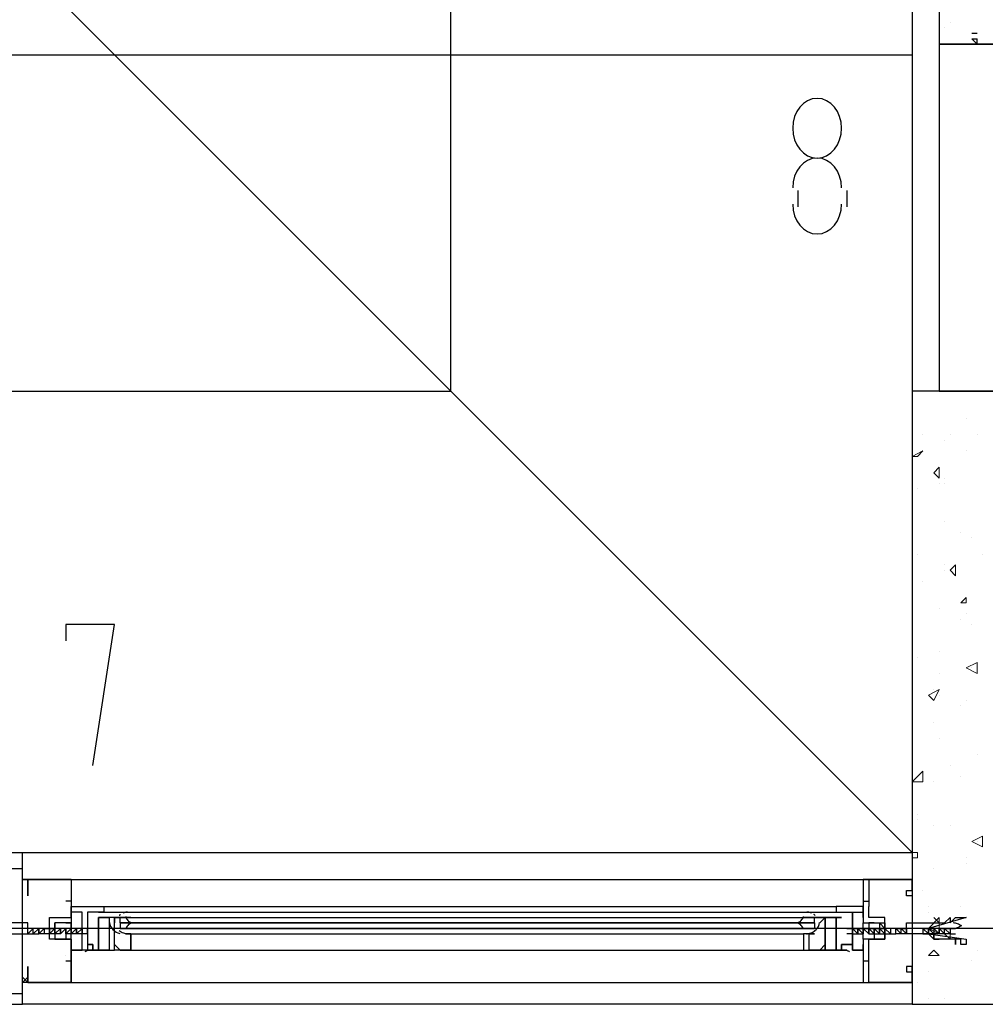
# Model space of a CAD drawing. Header units: millimetres. Extents: x 0 to 420, y 0 to 297.
# Tile 19 of 95: x 96.58 to 104.12, y 141.56 to 149.25. Entities that reach past the tile are written whole.
import ezdxf

# ---------------------------------------------------------------- set-up
doc = ezdxf.new("R2010")
doc.units = ezdxf.units.MM
doc.layers.add('LINE_000000', color=7, linetype='Continuous')

msp = doc.modelspace()

# ---------------------------------------------------------------- linework, layer by layer
at = {"layer": 'LINE_000000', "lineweight": 25}
for p, q in [((103.8437, 149.225), (103.8437, 149.225)), ((103.8013, 149.1827), (103.8013, 149.1827)), ((104.013, 149.1403), (104.0553, 149.1403)), ((104.013, 149.1403), (104.0553, 149.1403)), ((104.0553, 149.1403), (104.0553, 149.1403)), ((104.013, 149.098), (104.0553, 149.098)), ((104.013, 149.098), (104.0553, 149.0557)), ((104.0553, 149.0557), (104.0553, 149.098)), ((103.5473, 148.971), (103.5473, 144.7377)), ((102.6583, 147.7857), (102.6583, 147.9127)), ((103.0393, 147.9127), (103.0393, 147.7857)), ((88.2227, 142.748), (103.5473, 142.748)), ((96.6047, 142.5363), (96.6047, 142.5363)), ((96.9857, 142.5363), (103.1663, 142.5363)), ((103.5473, 142.5363), (103.5473, 142.5363)), ((96.9857, 142.4093), (96.9857, 142.3247)), ((103.2087, 142.4093), (103.2087, 142.3247)), ((96.9434, 142.367), (96.9434, 142.367)), ((96.9434, 142.367), (96.9434, 142.367)), ((96.9857, 142.367), (96.9434, 142.367)), ((96.9857, 142.367), (96.9857, 142.367)), ((96.9857, 142.367), (96.9857, 142.367)), ((97.2397, 142.3247), (102.9547, 142.3247)), ((103.1663, 142.367), (103.2087, 142.367)), ((103.2087, 142.367), (103.2087, 142.367)), ((103.2087, 142.367), (103.2087, 142.367)), ((97.155, 142.2823), (97.155, 142.2823)), ((97.1973, 142.2823), (97.1973, 142.2823)), ((97.1973, 142.24), (97.2397, 142.24)), ((97.2397, 142.2823), (102.9547, 142.2823)), ((97.3667, 142.1977), (97.3667, 142.24)), ((97.4513, 142.24), (102.7007, 142.24)), ((102.7853, 142.1977), (102.7853, 142.24)), ((102.9547, 142.2823), (102.9547, 142.2823)), ((102.9547, 142.2823), (102.997, 142.2823)), ((102.9547, 142.2823), (102.9547, 142.2823)), ((102.997, 142.24), (102.9547, 142.24)), ((102.997, 142.2823), (102.997, 142.2823)), ((129.2437, 142.1553), (27.94, 142.1553)), ((96.647, 142.113), (96.647, 142.1553)), ((96.647, 142.1553), (96.647, 142.1553)), ((96.647, 142.1553), (96.647, 142.1553)), ((96.6893, 142.1553), (96.647, 142.1553)), ((96.6893, 142.1553), (96.6893, 142.1553)), ((96.6893, 142.1553), (96.6893, 142.1553)), ((96.7317, 142.1553), (96.6893, 142.1553)), ((96.7317, 142.1553), (96.7317, 142.1553)), ((96.774, 142.1553), (96.774, 142.1553)), ((96.774, 142.1553), (96.774, 142.1553)), ((96.774, 142.1553), (96.774, 142.113)), ((96.774, 142.1553), (96.774, 142.1553)), ((96.8163, 142.1553), (96.8163, 142.1553)), ((96.8587, 142.1553), (96.8163, 142.1553)), ((96.8163, 142.1553), (96.8163, 142.1553)), ((96.8163, 142.1553), (96.8163, 142.1553)), ((96.8163, 142.1553), (96.8163, 142.1553)), ((96.8163, 142.1553), (96.8163, 142.1553)), ((96.901, 142.1553), (96.8587, 142.1553)), ((96.8587, 142.1553), (96.8587, 142.1553)), ((96.8587, 142.1553), (96.8587, 142.1553)), ((96.8587, 142.1553), (96.8587, 142.1553)), ((96.8587, 142.1553), (96.8587, 142.1553)), ((96.901, 142.1553), (96.901, 142.1553)), ((96.901, 142.1553), (96.901, 142.1553)), ((96.901, 142.1553), (96.901, 142.1553)), ((96.9434, 142.1553), (96.901, 142.113)), ((96.9434, 142.1553), (96.901, 142.1553)), ((96.901, 142.1553), (96.901, 142.1553)), ((96.901, 142.1553), (96.901, 142.1553)), ((97.1127, 142.1553), (96.9434, 142.1553)), ((96.9434, 142.1553), (96.9434, 142.1553)), ((96.9434, 142.1553), (96.9434, 142.1553)), ((96.9434, 142.1553), (96.9434, 142.1553)), ((96.9434, 142.1553), (96.9434, 142.1553)), ((96.9434, 142.1553), (96.9434, 142.1553)), ((96.9434, 142.1553), (96.9434, 142.1553)), ((96.9857, 142.1553), (96.9857, 142.1553)), ((96.9857, 142.1553), (96.9857, 142.1553)), ((96.9857, 142.1553), (96.9857, 142.1553)), ((97.028, 142.1553), (96.9857, 142.1553)), ((96.9857, 142.1553), (96.9857, 142.1553)), ((97.028, 142.1553), (97.028, 142.1553)), ((97.028, 142.1553), (97.028, 142.1553)), ((97.028, 142.1553), (97.028, 142.1553)), ((97.028, 142.1553), (97.028, 142.1553)), ((97.0703, 142.1553), (97.028, 142.1553)), ((97.028, 142.1553), (97.028, 142.1553)), ((97.1127, 142.1553), (97.0703, 142.1553)), ((97.0703, 142.1553), (97.0703, 142.1553)), ((97.0703, 142.1553), (97.0703, 142.1553)), ((97.0703, 142.1553), (97.0703, 142.1553)), ((97.0703, 142.1553), (97.0703, 142.1553)), ((97.1127, 142.1553), (97.1127, 142.1553)), ((97.3667, 142.1977), (97.3667, 142.1553)), ((97.3667, 142.1553), (97.3667, 142.1553)), ((97.409, 142.1977), (97.409, 142.1977)), ((97.409, 142.1553), (97.409, 142.1553)), ((97.409, 142.1553), (97.409, 142.1553)), ((97.4513, 142.1977), (97.4513, 142.1977)), ((97.4513, 142.1553), (97.4513, 142.1553)), ((102.743, 142.1977), (102.743, 142.1977)), ((102.743, 142.1553), (102.743, 142.1553)), ((102.743, 142.1553), (102.743, 142.1553)), ((102.7853, 142.1977), (102.7853, 142.1977)), ((102.7853, 142.1977), (102.7853, 142.1553)), ((102.7853, 142.1553), (102.7853, 142.1553)), ((102.7853, 142.1553), (102.7853, 142.1553)), ((103.0393, 142.1553), (103.251, 142.1553)), ((103.0817, 142.1553), (103.0817, 142.1553)), ((103.0817, 142.113), (103.0817, 142.1553)), ((103.0817, 142.1553), (103.0817, 142.1553)), ((103.0817, 142.1553), (103.0817, 142.1553)), ((103.0817, 142.1553), (103.124, 142.1553)), ((103.0817, 142.1553), (103.0817, 142.1553)), ((103.124, 142.1553), (103.124, 142.1553)), ((103.124, 142.1553), (103.124, 142.1553)), ((103.124, 142.1553), (103.124, 142.1553)), ((103.124, 142.1553), (103.124, 142.1553)), ((103.1663, 142.1553), (103.2087, 142.113)), ((103.1663, 142.1553), (103.1663, 142.1553)), ((103.1663, 142.1553), (103.1663, 142.1553)), ((103.1663, 142.1553), (103.1663, 142.1553)), ((103.1663, 142.1553), (103.1663, 142.1553)), ((103.1663, 142.1553), (103.1663, 142.1553)), ((103.1663, 142.1553), (103.1663, 142.1553)), ((103.2087, 142.1553), (103.251, 142.113)), ((103.2087, 142.1553), (103.2087, 142.1553)), ((103.2087, 142.1553), (103.251, 142.1553)), ((103.2087, 142.1553), (103.2087, 142.1553)), ((103.2087, 142.1553), (103.2087, 142.1553)), ((103.2087, 142.1553), (103.2087, 142.1553)), ((103.2087, 142.1553), (103.2087, 142.1553)), ((103.251, 142.1553), (103.251, 142.1553)), ((103.251, 142.1553), (103.2934, 142.1553)), ((103.251, 142.1553), (103.251, 142.1553)), ((103.251, 142.1553), (103.251, 142.1553)), ((103.251, 142.1553), (103.251, 142.1553)), ((103.251, 142.1553), (103.251, 142.1553)), ((103.2934, 142.1553), (103.2934, 142.1553)), ((103.2934, 142.1553), (103.2934, 142.1553)), ((103.2934, 142.1553), (103.3357, 142.1553)), ((103.2934, 142.1553), (103.2934, 142.1553)), ((103.2934, 142.1553), (103.2934, 142.1553)), ((103.2934, 142.1553), (103.2934, 142.1553)), ((103.2934, 142.1553), (103.2934, 142.1553)), ((103.3357, 142.1553), (103.3357, 142.1553)), ((103.3357, 142.1553), (103.3357, 142.1553)), ((103.3357, 142.1553), (103.3357, 142.1553)), ((103.3357, 142.1553), (103.3357, 142.1553)), ((103.378, 142.1553), (103.378, 142.113)), ((103.378, 142.1553), (103.378, 142.1553)), ((103.378, 142.1553), (103.378, 142.113)), ((103.378, 142.1553), (103.378, 142.1553)), ((103.378, 142.1553), (103.378, 142.1553)), ((103.378, 142.1553), (103.378, 142.1553)), ((103.378, 142.1553), (103.378, 142.1553)), ((103.378, 142.1553), (103.378, 142.113)), ((103.378, 142.1553), (103.378, 142.1553)), ((103.378, 142.1553), (103.378, 142.1553)), ((103.4203, 142.1553), (103.4627, 142.1553)), ((103.4203, 142.1553), (103.4203, 142.1553)), ((103.4203, 142.1553), (103.4203, 142.1553)), ((103.4627, 142.1553), (103.505, 142.1553)), ((103.4627, 142.1553), (103.4627, 142.1553)), ((103.505, 142.1553), (103.505, 142.1553)), ((103.505, 142.113), (103.505, 142.1553)), ((103.505, 142.1553), (103.505, 142.1553)), ((103.505, 142.1553), (103.505, 142.1553)), ((103.505, 142.1553), (103.505, 142.1553)), ((103.632, 142.1553), (103.6743, 142.1553)), ((103.632, 142.1553), (103.632, 142.1553)), ((103.6743, 142.1553), (103.7167, 142.1553)), ((103.6743, 142.1553), (103.6743, 142.1553)), ((103.6743, 142.1553), (103.6743, 142.1553)), ((103.7167, 142.1553), (103.7167, 142.1553)), ((103.7167, 142.1553), (103.7167, 142.1553)), ((103.759, 142.1553), (103.8013, 142.1553)), ((103.759, 142.1553), (103.759, 142.1553)), ((103.8013, 142.113), (103.8013, 142.1553)), ((103.8013, 142.1553), (103.8013, 142.1553)), ((103.8013, 142.1553), (103.8013, 142.1553)), ((103.8013, 142.1553), (103.8437, 142.1553)), ((103.8013, 142.1553), (103.8013, 142.1553)), ((103.8013, 142.1553), (103.8013, 142.1553)), ((103.8437, 142.1553), (103.886, 142.1553)), ((96.647, 142.113), (96.647, 142.113)), ((96.647, 142.113), (96.6893, 142.113)), ((96.6893, 142.113), (96.6893, 142.113)), ((96.6893, 142.113), (96.6893, 142.113)), ((96.6893, 142.113), (96.6893, 142.113)), ((96.6893, 142.113), (96.7317, 142.113)), ((96.6893, 142.113), (96.6893, 142.113)), ((96.7317, 142.113), (96.7317, 142.113)), ((96.774, 142.113), (96.774, 142.113)), ((96.774, 142.113), (96.774, 142.113)), ((96.774, 142.113), (96.774, 142.113)), ((96.8587, 142.113), (96.8163, 142.113)), ((96.8163, 142.113), (96.8163, 142.113)), ((96.8163, 142.113), (96.8163, 142.113)), ((96.8163, 142.113), (96.8163, 142.113)), ((96.8163, 142.113), (96.8163, 142.113)), ((96.8587, 142.113), (96.8587, 142.113)), ((96.8587, 142.113), (96.8587, 142.113)), ((96.8587, 142.113), (96.8587, 142.113)), ((96.901, 142.113), (96.901, 142.113)), ((96.901, 142.113), (96.901, 142.113)), ((96.901, 142.113), (96.901, 142.113)), ((96.901, 142.113), (96.901, 142.113)), ((96.901, 142.113), (96.901, 142.113)), ((96.9434, 142.113), (96.9434, 142.113)), ((96.9434, 142.113), (96.9434, 142.113)), ((96.9434, 142.113), (96.9434, 142.113)), ((96.9434, 142.113), (96.9434, 142.113)), ((96.9434, 142.113), (96.9434, 142.113)), ((96.9434, 142.113), (96.9434, 142.113)), ((96.9857, 142.113), (96.9857, 142.113)), ((96.9857, 142.113), (96.9857, 142.113)), ((96.9857, 142.113), (96.9857, 142.113)), ((96.9857, 142.113), (96.9857, 142.113)), ((97.028, 142.113), (96.9857, 142.113)), ((96.9857, 142.113), (96.9857, 142.113)), ((96.9857, 142.113), (96.9857, 142.113)), ((97.028, 142.113), (97.028, 142.113)), ((97.028, 142.113), (97.028, 142.113)), ((97.028, 142.113), (97.028, 142.113)), ((97.0703, 142.113), (97.028, 142.113)), ((97.028, 142.113), (97.028, 142.113)), ((97.028, 142.113), (97.028, 142.113)), ((97.1127, 142.113), (97.0703, 142.113)), ((97.0703, 142.113), (97.0703, 142.113)), ((97.0703, 142.113), (97.0703, 142.113)), ((97.0703, 142.113), (97.0703, 142.113)), ((97.1127, 142.113), (97.1127, 142.113)), ((97.4513, 142.113), (102.7007, 142.113)), ((103.0393, 142.113), (103.0393, 142.113)), ((103.0817, 142.113), (103.0817, 142.113)), ((103.0817, 142.113), (103.0817, 142.113)), ((103.0817, 142.113), (103.124, 142.113)), ((103.0817, 142.113), (103.0817, 142.113)), ((103.124, 142.113), (103.1663, 142.113)), ((103.124, 142.113), (103.124, 142.113)), ((103.124, 142.113), (103.124, 142.113)), ((103.124, 142.113), (103.124, 142.113)), ((103.124, 142.113), (103.124, 142.113)), ((103.124, 142.113), (103.124, 142.113)), ((103.1663, 142.113), (103.1663, 142.113)), ((103.1663, 142.113), (103.1663, 142.113)), ((103.1663, 142.113), (103.1663, 142.113)), ((103.1663, 142.113), (103.1663, 142.113)), ((103.1663, 142.113), (103.1663, 142.113)), ((103.1663, 142.113), (103.1663, 142.113)), ((103.2087, 142.113), (103.2087, 142.113)), ((103.2087, 142.113), (103.2087, 142.113)), ((103.2087, 142.113), (103.2087, 142.113)), ((103.2087, 142.113), (103.2087, 142.113)), ((103.2087, 142.113), (103.2087, 142.113)), ((103.251, 142.113), (103.251, 142.113)), ((103.251, 142.113), (103.251, 142.113)), ((103.251, 142.113), (103.251, 142.113)), ((103.251, 142.113), (103.251, 142.113)), ((103.2934, 142.113), (103.2934, 142.113)), ((103.2934, 142.113), (103.3357, 142.113)), ((103.2934, 142.113), (103.2934, 142.113)), ((103.2934, 142.113), (103.2934, 142.113)), ((103.2934, 142.113), (103.2934, 142.113)), ((103.3357, 142.113), (103.3357, 142.113)), ((103.3357, 142.113), (103.3357, 142.113)), ((103.3357, 142.113), (103.3357, 142.113)), ((103.378, 142.113), (103.378, 142.113)), ((103.378, 142.113), (103.378, 142.113)), ((103.378, 142.113), (103.378, 142.113)), ((103.4203, 142.113), (103.4203, 142.113)), ((103.4627, 142.113), (103.4627, 142.113)), ((103.505, 142.113), (103.4627, 142.113)), ((103.4627, 142.113), (103.4627, 142.113)), ((103.505, 142.113), (103.505, 142.113)), ((103.505, 142.113), (103.505, 142.113)), ((103.505, 142.113), (103.505, 142.113)), ((103.632, 142.113), (103.632, 142.113)), ((103.6743, 142.113), (103.632, 142.113)), ((103.632, 142.113), (103.632, 142.113)), ((103.6743, 142.113), (103.6743, 142.113)), ((103.7167, 142.113), (103.7167, 142.113)), ((103.759, 142.113), (103.7167, 142.113)), ((103.8013, 142.113), (103.759, 142.113)), ((103.759, 142.113), (103.759, 142.113)), ((103.8013, 142.113), (103.8013, 142.113)), ((103.8437, 142.113), (103.8013, 142.113)), ((103.8013, 142.113), (103.8013, 142.113)), ((103.8013, 142.113), (103.8013, 142.113)), ((103.8437, 142.113), (103.8437, 142.113)), ((103.8437, 142.113), (103.886, 142.113)), ((103.0393, 142.0283), (103.0393, 142.0283)), ((96.9434, 141.9437), (96.9434, 141.9437)), ((97.1127, 141.986), (97.1127, 141.986)), ((97.155, 141.986), (97.1127, 141.986)), ((97.1127, 141.986), (97.1127, 141.986)), ((97.1127, 141.986), (97.1127, 141.986)), ((97.155, 141.986), (97.155, 141.986)), ((97.155, 141.986), (97.155, 141.986)), ((97.4513, 141.986), (102.7007, 141.986)), ((103.0393, 141.986), (103.0393, 141.986)), ((103.0393, 141.986), (103.0393, 141.986)), ((103.0393, 141.986), (103.0393, 141.986)), ((103.0817, 141.986), (103.0817, 141.986)), ((103.2087, 141.9437), (103.2087, 141.9437)), ((96.9434, 141.9013), (96.9434, 141.9013)), ((96.9857, 141.9013), (96.9857, 141.9013)), ((96.9857, 141.9013), (96.9857, 141.9013)), ((103.2087, 141.9013), (103.2087, 141.9013)), ((103.2087, 141.9013), (103.2087, 141.9013)), ((96.6047, 141.7743), (96.6047, 141.7743)), ((96.647, 141.7743), (96.647, 141.7743)), ((103.5473, 141.7743), (103.5473, 141.7743)), ((103.5473, 141.7743), (103.5473, 141.7743)), ((96.647, 141.732), (96.647, 141.732)), ((96.9857, 141.732), (103.1663, 141.732)), ((103.5473, 141.732), (103.5473, 141.732))]:
    msp.add_line(p, q, dxfattribs=at)
at = {"layer": 'LINE_000000', "lineweight": 0}
for p, q in [((103.8437, 146.3463), (103.8437, 146.3463)), ((103.9707, 146.1347), (103.9707, 146.1347)), ((103.632, 146.0077), (103.632, 146.0077)), ((103.8437, 146.0077), (103.8437, 146.0077)), ((104.0553, 146.0077), (104.0553, 146.0077)), ((103.8013, 145.9653), (103.8013, 145.9653)), ((103.5473, 145.8383), (103.632, 145.8807)), ((103.5473, 145.8383), (103.5897, 145.8383)), ((103.5897, 145.8383), (103.632, 145.8807)), ((103.9707, 145.8807), (103.9707, 145.8807)), ((103.7167, 145.7113), (103.759, 145.7537)), ((103.7167, 145.7113), (103.759, 145.669)), ((103.759, 145.669), (103.759, 145.7537)), ((103.759, 145.6267), (103.759, 145.6267)), ((103.8013, 145.669), (103.8013, 145.669)), ((103.8013, 145.6267), (103.8013, 145.6267)), ((103.5897, 145.5843), (103.5897, 145.5843)), ((103.8013, 145.3303), (103.8013, 145.3303)), ((103.9283, 145.2457), (103.9283, 145.2457)), ((104.013, 145.2033), (104.013, 145.2033)), ((103.5897, 145.0763), (103.5897, 145.0763)), ((104.0977, 145.0763), (104.0977, 145.0763)), ((103.8013, 144.9917), (103.8013, 144.9917)), ((103.8437, 144.9493), (103.886, 144.9917)), ((103.886, 144.907), (103.886, 144.9917)), ((103.8013, 144.9493), (103.8013, 144.9493)), ((103.8437, 144.9493), (103.886, 144.907)), ((103.632, 144.8647), (103.632, 144.8647)), ((103.9283, 144.6953), (103.9707, 144.7377)), ((103.9283, 144.6953), (103.9707, 144.6953)), ((103.9707, 144.6953), (103.9707, 144.7377)), ((103.759, 144.653), (103.759, 144.653)), ((103.9707, 144.6107), (103.9707, 144.6107)), ((103.9283, 144.5683), (103.9283, 144.5683)), ((104.013, 144.526), (104.013, 144.526)), ((103.759, 144.3143), (103.759, 144.3143)), ((103.5897, 144.272), (103.5897, 144.272)), ((103.9707, 144.1873), (104.0553, 144.2297)), ((104.0553, 144.145), (104.0553, 144.2297)), ((103.759, 144.145), (103.759, 144.145)), ((103.9707, 144.1873), (104.0553, 144.145)), ((104.013, 144.1873), (104.013, 144.1873)), ((103.6743, 143.9757), (103.759, 144.018)), ((103.7167, 143.9333), (103.759, 144.018)), ((103.7167, 144.018), (103.7167, 144.018)), ((103.6743, 143.9757), (103.7167, 143.9333)), ((103.759, 143.9757), (103.759, 143.9757)), ((103.9707, 143.9333), (103.9707, 143.9333)), ((103.9283, 143.891), (103.9283, 143.891)), ((103.7167, 143.764), (103.7167, 143.764)), ((103.759, 143.637), (103.759, 143.637)), ((104.0553, 143.51), (104.0553, 143.51)), ((103.5473, 143.2983), (103.632, 143.383)), ((103.632, 143.2983), (103.632, 143.383)), ((103.8437, 143.4253), (103.8437, 143.4253)), ((103.5473, 143.2983), (103.632, 143.2983)), ((103.7167, 143.2983), (103.7167, 143.2983)), ((103.9283, 143.3407), (103.9283, 143.3407)), ((103.5897, 143.0443), (103.5897, 143.0443)), ((103.5897, 143.002), (103.5897, 143.002)), ((103.7167, 142.9597), (103.7167, 142.9597)), ((103.8437, 142.9597), (103.8437, 142.9597)), ((104.013, 142.8327), (104.0977, 142.875)), ((104.0977, 142.7903), (104.0977, 142.875)), ((104.013, 142.8327), (104.0977, 142.7903)), ((104.0553, 142.8327), (104.0553, 142.8327)), ((103.5473, 142.748), (103.5897, 142.748)), ((103.5473, 142.7057), (103.5897, 142.7057)), ((103.5897, 142.7057), (103.5897, 142.748)), ((103.9707, 142.7057), (103.9707, 142.7057)), ((103.7167, 142.621), (103.7167, 142.621)), ((103.9707, 142.6633), (103.9707, 142.6633)), ((96.6047, 142.5787), (96.6047, 142.5787)), ((103.632, 142.4517), (103.632, 142.4517)), ((103.6743, 142.3247), (103.6743, 142.3247)), ((103.9283, 142.3247), (103.9283, 142.3247)), ((103.6743, 142.2823), (103.6743, 142.2823)), ((103.6743, 142.1553), (103.759, 142.24)), ((103.759, 142.113), (103.759, 142.24)), ((96.6047, 142.1977), (96.6047, 142.1977)), ((96.6047, 142.1553), (96.6047, 142.1553)), ((103.378, 142.1553), (103.378, 142.1553)), ((103.5473, 142.1553), (103.5473, 142.1553)), ((103.6743, 142.1553), (103.759, 142.113)), ((103.8013, 142.113), (103.8437, 142.113)), ((103.8013, 142.113), (103.8437, 142.0707)), ((103.8437, 142.0707), (103.8437, 142.113)), ((103.9283, 142.0283), (103.9283, 142.0283)), ((103.6743, 141.9437), (103.7167, 141.986)), ((103.6743, 141.9437), (103.759, 141.9437)), ((103.6743, 141.9437), (103.6743, 141.9437)), ((103.6743, 141.9437), (103.6743, 141.9437)), ((103.759, 141.9437), (103.7167, 141.986)), ((104.0553, 141.986), (104.0553, 141.986)), ((104.013, 141.9013), (104.013, 141.9013)), ((103.6743, 141.8167), (103.6743, 141.8167)), ((103.5897, 141.732), (103.5897, 141.732)), ((103.6743, 141.605), (103.6743, 141.605)), ((103.8013, 141.605), (103.8013, 141.605))]:
    msp.add_line(p, q, dxfattribs=at)
at = {"layer": 'LINE_000000', "lineweight": 25}
for points in [[(91.821, 157.9033), (91.821, 146.3463), (99.949, 146.3463), (99.949, 149.9447)], [(95.4193, 149.9447), (95.4193, 148.971), (103.5473, 148.971)], [(102.997, 147.9338), (102.9931, 147.9808), (102.982, 148.0245), (102.9645, 148.064), (102.9412, 148.0985), (102.913, 148.1269), (102.8807, 148.1484), (102.8449, 148.1619), (102.8065, 148.1667), (102.7681, 148.1619), (102.7324, 148.1484), (102.7, 148.1269), (102.6718, 148.0985), (102.6485, 148.064), (102.631, 148.0245), (102.6199, 147.9808), (102.616, 147.9338)], [(102.616, 147.8068), (102.6199, 147.7599), (102.631, 147.7162), (102.6485, 147.6766), (102.6718, 147.6422), (102.7, 147.6138), (102.7324, 147.5923), (102.7681, 147.5787), (102.8065, 147.574), (102.8449, 147.5787), (102.8807, 147.5923), (102.913, 147.6138), (102.9412, 147.6422), (102.9645, 147.6766), (102.982, 147.7162), (102.9931, 147.7599), (102.997, 147.8068)], [(97.155, 143.4253), (97.3243, 144.526), (96.9434, 144.526), (96.9434, 144.399)], [(87.0373, 141.5627), (96.6047, 141.5627), (96.6047, 142.748)], [(96.6047, 142.5363), (96.6047, 142.5363), (96.647, 142.5363), (96.6047, 142.5363), (96.647, 142.5363)], [(96.9857, 142.5363), (96.647, 142.5363), (96.9857, 142.5363), (96.9857, 142.1977), (96.8587, 142.1977), (96.8587, 142.1553), (96.8587, 142.0707), (96.9857, 142.0707), (96.9857, 141.732), (96.647, 141.732), (96.647, 141.8167), (96.647, 141.859), (96.647, 141.8167), (96.647, 141.732), (96.9857, 141.732), (96.9857, 141.9013)], [(96.647, 142.494), (96.647, 142.5363), (96.647, 142.494), (96.647, 142.5363), (96.647, 142.4517), (96.647, 142.4093), (96.647, 142.4517), (96.647, 142.5363), (96.9857, 142.5363), (96.9857, 142.367)], [(103.1663, 142.5363), (103.5473, 142.5363), (103.1663, 142.5363), (103.1663, 142.1977), (103.2087, 142.1977), (103.3357, 142.1977), (103.3357, 142.1553), (103.3357, 142.0707), (103.2087, 142.0707), (103.1663, 142.0707), (103.1663, 141.732), (103.5473, 141.732), (103.5473, 141.8167), (103.5473, 141.859), (103.505, 141.859), (103.505, 141.8167), (103.5473, 141.8167), (103.5473, 141.732), (103.2087, 141.732), (103.2087, 141.9013)], [(103.5473, 142.494), (103.5473, 142.5363), (103.5473, 142.494), (103.5473, 142.5363), (103.5473, 142.4517), (103.5473, 142.4093), (103.505, 142.4093), (103.505, 142.4517), (103.5473, 142.4517), (103.5473, 142.5363), (103.2087, 142.5363), (103.2087, 142.367)], [(96.9857, 141.9437), (96.9857, 142.0707), (96.8163, 142.0707), (96.8163, 142.24), (96.9857, 142.24), (96.9857, 142.3247)], [(103.2087, 141.9437), (103.2087, 142.0707), (103.3357, 142.0707), (103.3357, 142.24), (103.2087, 142.24), (103.2087, 142.3247)], [(97.1973, 142.2823), (97.1973, 142.2823), (97.2397, 142.2823)], [(97.3707, 142.264), (97.3693, 142.2631), (97.3679, 142.2621), (97.3666, 142.2611), (97.3652, 142.2601), (97.3639, 142.259), (97.3626, 142.2579), (97.3613, 142.2569), (97.36, 142.2557)], [(97.4252, 142.2822), (97.4205, 142.2819), (97.4158, 142.2814), (97.4112, 142.2806), (97.4066, 142.2797), (97.4021, 142.2785), (97.3976, 142.2772), (97.3932, 142.2757), (97.3888, 142.2739)], [(97.4107, 142.2466), (97.4133, 142.2382), (97.417, 142.2304), (97.4216, 142.2232), (97.4272, 142.2167), (97.4336, 142.211), (97.4407, 142.2062), (97.4485, 142.2024), (97.4569, 142.1996)], [(102.6528, 142.1996), (102.6612, 142.2024), (102.6689, 142.2062), (102.6761, 142.211), (102.6825, 142.2167), (102.6881, 142.2232), (102.6927, 142.2304), (102.6964, 142.2382), (102.699, 142.2466)], [(102.7632, 142.2739), (102.7588, 142.2757), (102.7544, 142.2772), (102.7499, 142.2785), (102.7454, 142.2797), (102.7408, 142.2806), (102.7362, 142.2814), (102.7315, 142.2819), (102.7268, 142.2822)], [(102.792, 142.2557), (102.7907, 142.2569), (102.7894, 142.2579), (102.7881, 142.259), (102.7868, 142.2601), (102.7854, 142.2611), (102.7841, 142.2621), (102.7827, 142.2631), (102.7813, 142.264)], [(102.87, 142.1977), (102.87, 142.24), (102.8277, 142.1977)], [(96.4777, 142.113), (96.647, 142.113), (96.647, 142.1977), (96.4777, 142.1977)], [(96.6893, 142.113), (96.6893, 142.1553), (96.647, 142.113)], [(96.7317, 142.1553), (96.7317, 142.113), (96.7317, 142.1553), (96.6893, 142.113), (96.6893, 142.1553)], [(96.774, 142.1553), (96.8587, 142.1553), (96.8587, 142.1977), (96.8587, 142.1553), (96.8587, 142.113), (96.7317, 142.113), (96.774, 142.1553), (96.7317, 142.1553)], [(96.8163, 142.113), (96.8163, 142.1553), (96.774, 142.1553), (96.774, 142.113)], [(96.901, 142.1553), (96.8587, 142.113), (96.8587, 142.1553), (96.8587, 142.113), (96.8587, 142.1553), (96.8163, 142.113), (96.8163, 142.1553), (96.8163, 142.113), (96.8163, 142.1553)], [(96.901, 142.1553), (96.901, 142.113), (96.8587, 142.113)], [(96.9434, 142.1553), (96.9434, 142.113), (96.9857, 142.1553)], [(97.028, 142.113), (97.028, 142.1553), (96.9857, 142.113)], [(97.0703, 142.113), (97.0703, 142.1553), (97.028, 142.113)], [(97.2835, 142.2012), (97.2874, 142.1856), (97.2934, 142.171), (97.3015, 142.1576), (97.3114, 142.1456), (97.3229, 142.1352), (97.336, 142.1266), (97.3503, 142.1199), (97.3657, 142.1153)], [(97.2835, 142.2012), (97.2874, 142.1856), (97.2934, 142.171), (97.3015, 142.1576), (97.3114, 142.1456), (97.3229, 142.1352), (97.336, 142.1266), (97.3503, 142.1199), (97.3657, 142.1153)], [(102.7853, 142.1553), (97.3667, 142.1553), (102.7853, 142.1553), (97.3667, 142.1553)], [(97.4569, 142.1957), (97.4485, 142.193), (97.4407, 142.1891), (97.4336, 142.1844), (97.4272, 142.1787), (97.4216, 142.1722), (97.417, 142.1649), (97.4133, 142.1571), (97.4107, 142.1487)], [(102.699, 142.1487), (102.6964, 142.1571), (102.6927, 142.1649), (102.6881, 142.1722), (102.6825, 142.1787), (102.6761, 142.1843), (102.6689, 142.1891), (102.6612, 142.193), (102.6528, 142.1957)], [(102.744, 142.1153), (102.7594, 142.1199), (102.7737, 142.1266), (102.7867, 142.1352), (102.7983, 142.1456), (102.8082, 142.1576), (102.8162, 142.171), (102.8223, 142.1856), (102.8262, 142.2012)], [(102.744, 142.1153), (102.7594, 142.1199), (102.7737, 142.1266), (102.7867, 142.1352), (102.7983, 142.1456), (102.8082, 142.1576), (102.8162, 142.171), (102.8223, 142.1856), (102.8262, 142.2012)], [(103.0393, 142.1553), (103.0817, 142.1553), (103.0817, 142.113), (103.0393, 142.113)], [(103.0817, 142.113), (103.0817, 142.1553), (103.124, 142.113)], [(103.1663, 142.1553), (103.1663, 142.113), (103.124, 142.1553)], [(103.124, 142.113), (103.124, 142.1553), (103.1663, 142.113)], [(103.2087, 142.1553), (103.2087, 142.113), (103.251, 142.113)], [(103.2934, 142.1553), (103.2934, 142.113), (103.251, 142.1553)], [(103.251, 142.1553), (103.251, 142.113), (103.2934, 142.113)], [(103.4203, 142.1553), (103.3357, 142.1553), (103.2934, 142.1977), (103.2934, 142.1553), (103.3357, 142.1553), (103.2934, 142.1553), (103.2934, 142.113), (103.3357, 142.113), (103.4203, 142.113)], [(103.2934, 142.1553), (103.2934, 142.113), (103.2934, 142.1553), (103.3357, 142.113)], [(103.3357, 142.1553), (103.3357, 142.113), (103.3357, 142.1553), (103.3357, 142.113), (103.3357, 142.1553), (103.378, 142.113)], [(103.4627, 142.113), (103.4203, 142.113), (103.4203, 142.1553)], [(103.505, 142.1553), (103.505, 142.113), (103.4627, 142.1553)], [(103.4627, 142.113), (103.4627, 142.1553), (103.505, 142.113)], [(103.6743, 142.113), (103.6743, 142.1553), (103.6743, 142.113), (103.632, 142.1553)], [(103.7167, 142.1553), (103.7167, 142.113), (103.6743, 142.1553)], [(103.7167, 142.1553), (103.7167, 142.113), (103.6743, 142.113)], [(103.759, 142.1553), (103.7167, 142.1553), (103.759, 142.113), (103.7167, 142.1553)], [(103.759, 142.1553), (103.759, 142.113), (103.759, 142.1553), (103.8013, 142.113), (103.8013, 142.1553)], [(103.8437, 142.1553), (103.8437, 142.113), (103.8013, 142.1553)], [(103.932, 142.1737), (103.9251, 142.1788), (103.9179, 142.1834), (103.9104, 142.1874), (103.9026, 142.1907), (103.8945, 142.1934), (103.8862, 142.1955), (103.8778, 142.1969), (103.8692, 142.1976)], [(103.8692, 142.1554), (103.8778, 142.1561), (103.8862, 142.1575), (103.8945, 142.1596), (103.9026, 142.1623), (103.9104, 142.1656), (103.9179, 142.1696), (103.9251, 142.1742), (103.932, 142.1793)], [(97.3243, 142.0283), (97.3667, 141.986), (97.4513, 141.986), (97.4513, 142.113), (97.409, 142.113)], [(97.409, 142.113), (97.4513, 142.113), (97.409, 142.113), (97.4513, 142.113), (97.4513, 141.986), (97.3243, 141.986), (97.3243, 142.0283)], [(97.36, 142.1396), (97.3675, 142.1336), (97.3754, 142.1283), (97.3838, 142.1237), (97.3924, 142.1199), (97.4014, 142.117), (97.4107, 142.1148), (97.4201, 142.1135), (97.4297, 142.113)], [(102.7853, 142.113), (102.743, 142.113), (102.7007, 142.113), (102.7007, 141.986), (102.8277, 141.986), (102.87, 141.986), (102.87, 142.0283)], [(102.7223, 142.113), (102.7319, 142.1135), (102.7413, 142.1148), (102.7506, 142.117), (102.7596, 142.1199), (102.7683, 142.1237), (102.7766, 142.1283), (102.7845, 142.1336), (102.792, 142.1396)], [(102.87, 142.0283), (102.8277, 141.986), (102.743, 141.986), (102.743, 142.113), (102.7853, 142.113)], [(97.1127, 142.0283), (97.155, 142.0283), (97.155, 141.986)], [(103.0393, 142.0283), (102.997, 142.0283), (102.997, 141.986), (103.0393, 141.986)], [(96.9434, 141.9013), (96.9857, 141.9013), (96.9857, 141.9437)], [(97.1245, 141.9853), (97.1202, 141.9845), (97.116, 141.9834), (97.1118, 141.9821), (97.1078, 141.9804), (97.1039, 141.9785), (97.1001, 141.9763), (97.0965, 141.9738), (97.093, 141.9711)], [(103.059, 141.9711), (103.0555, 141.9738), (103.0519, 141.9763), (103.0481, 141.9785), (103.0442, 141.9804), (103.0402, 141.9821), (103.0361, 141.9834), (103.0318, 141.9845), (103.0275, 141.9853)], [(103.1663, 141.9013), (103.2087, 141.9013), (103.2087, 141.9437)], [(96.647, 141.7743), (96.6047, 141.732), (96.6047, 141.7743), (96.647, 141.732), (96.6047, 141.732)], [(103.5473, 141.7743), (103.5473, 141.732), (103.5473, 141.7743), (103.5473, 141.732)]]:
    msp.add_lwpolyline(points, dxfattribs=at)
for points in [[(95.885, 149.9447), (95.885, 142.748), (103.5473, 142.748), (96.3507, 149.9447), (95.885, 149.9447)], [(96.3507, 149.9447), (103.5473, 149.9447), (103.5473, 142.748), (96.3507, 149.9447)], [(104.5633, 149.86), (103.759, 149.86), (103.759, 149.0557), (104.5633, 149.0557), (104.5633, 149.86)], [(104.5633, 149.0557), (103.759, 149.0557), (103.759, 146.3463), (104.5633, 146.3463), (104.5633, 149.0557)], [(102.997, 148.3995), (102.9931, 148.4464), (102.982, 148.4901), (102.9645, 148.5297), (102.9412, 148.5641), (102.913, 148.5926), (102.8807, 148.614), (102.8449, 148.6276), (102.8065, 148.6323), (102.7681, 148.6276), (102.7324, 148.614), (102.7, 148.5926), (102.6718, 148.5641), (102.6485, 148.5297), (102.631, 148.4901), (102.6199, 148.4464), (102.616, 148.3995), (102.6199, 148.3526), (102.631, 148.3089), (102.6485, 148.2693), (102.6718, 148.2349), (102.7, 148.2064), (102.7324, 148.185), (102.7681, 148.1714), (102.8065, 148.1667), (102.8449, 148.1714), (102.8807, 148.185), (102.913, 148.2064), (102.9412, 148.2349), (102.9645, 148.2693), (102.982, 148.3089), (102.9931, 148.3526), (102.997, 148.3995)], [(103.5473, 141.5627), (104.775, 141.5627), (104.775, 146.3463), (103.5473, 146.3463), (103.5473, 141.5627)], [(103.5473, 141.5627), (96.6047, 141.5627), (96.6047, 142.748), (103.5473, 142.748), (103.5473, 141.5627)], [(96.6047, 141.6473), (96.6047, 142.621), (94.234, 142.621), (94.234, 141.6473), (96.6047, 141.6473)], [(97.155, 142.2823), (97.1127, 142.2823), (97.1127, 142.0283), (97.1127, 141.986), (96.9857, 141.986), (96.9857, 142.0283), (96.9857, 141.986), (97.0703, 141.986), (97.0703, 142.2823), (96.9857, 142.2823), (96.9857, 142.24), (96.9857, 142.3247), (97.2397, 142.3247), (97.2397, 142.2823), (97.1973, 142.2823), (97.2397, 142.2823), (97.1973, 142.2823), (97.155, 142.2823)], [(102.997, 142.2823), (103.0393, 142.2823), (103.0817, 142.2823), (103.0817, 142.0283), (103.0393, 142.0283), (103.0817, 142.0283), (103.0817, 141.986), (103.1663, 141.986), (103.1663, 142.0283), (103.1663, 141.986), (103.0817, 141.986), (103.0817, 142.2823), (103.1663, 142.2823), (103.1663, 142.24), (103.1663, 142.3247), (102.9547, 142.3247), (102.9547, 142.2823), (102.997, 142.2823)], [(97.3243, 142.24), (97.3667, 142.24), (97.409, 142.24), (97.4513, 142.24), (97.2397, 142.24), (97.1973, 142.24), (97.1973, 141.986), (97.155, 141.986), (97.155, 142.0283), (97.1127, 142.0283), (97.155, 142.0283), (97.155, 141.986), (97.1127, 141.986), (97.3243, 141.986), (97.3243, 142.24)], [(97.1973, 142.2823), (97.2397, 142.2823), (97.1973, 142.2823)], [(97.1973, 142.24), (97.282, 142.24), (97.282, 141.986), (97.1973, 141.986), (97.1973, 142.24)], [(97.3243, 142.1977), (97.3243, 142.24), (97.3243, 142.1977)], [(102.8277, 142.24), (102.7853, 142.24), (102.743, 142.24), (102.7007, 142.24), (102.9547, 142.24), (102.997, 142.24), (102.9547, 142.24), (102.9547, 141.986), (102.997, 141.986), (102.997, 142.0283), (103.0393, 142.0283), (102.997, 142.0283), (102.997, 141.986), (103.0393, 141.986), (102.8277, 141.986), (102.87, 141.986), (102.87, 142.24), (102.8277, 142.24)], [(102.9547, 142.24), (102.87, 142.24), (102.87, 141.986), (102.9547, 141.986), (102.9547, 142.24)], [(103.632, 142.113), (103.6743, 142.113), (103.9707, 142.0707), (103.9707, 142.0283), (103.9283, 142.0283), (103.9283, 142.0707), (103.886, 142.0707), (103.886, 142.0283), (103.886, 142.0707), (103.8437, 142.0707), (103.8013, 142.0707), (103.759, 142.0707), (103.7167, 142.0707), (103.7167, 142.113), (103.7167, 142.0707), (103.6743, 142.113), (103.505, 142.113), (103.505, 142.1977), (103.6743, 142.1977), (103.7167, 142.1977), (103.759, 142.1977), (103.8013, 142.1977), (103.8437, 142.24), (103.8437, 142.1977), (103.886, 142.24), (103.9283, 142.24), (103.9707, 142.24), (103.6743, 142.1553), (103.632, 142.1553), (103.632, 142.113)], [(103.759, 142.1977), (103.7167, 142.24), (103.759, 142.1977)], [(96.901, 142.113), (96.901, 142.1553), (96.901, 142.113)], [(96.9434, 142.0707), (96.9857, 142.0707), (96.9857, 142.1977), (96.9434, 142.1977), (96.9857, 142.1977), (96.9857, 142.113), (96.9434, 142.113), (96.9434, 142.0707)], [(96.9434, 142.113), (96.9434, 142.1553), (96.9434, 142.113)], [(96.9857, 142.113), (96.9857, 142.1553), (96.9857, 142.113)], [(96.9857, 142.113), (96.9857, 142.1553), (96.9857, 142.113)], [(97.028, 142.113), (97.028, 142.1553), (97.028, 142.113)], [(97.0703, 142.113), (97.0703, 142.1553), (97.0703, 142.113)], [(97.1127, 142.113), (97.1127, 142.1553), (97.1127, 142.113)], [(102.7853, 142.1977), (97.3667, 142.1977), (102.7853, 142.1977), (97.3667, 142.1977), (102.7853, 142.1977)], [(97.409, 142.1977), (97.4513, 142.1977), (97.409, 142.1977)], [(97.409, 142.1553), (97.4513, 142.1553), (97.409, 142.1553)], [(102.743, 142.1977), (102.7007, 142.1977), (102.743, 142.1977)], [(102.743, 142.1553), (102.7007, 142.1553), (102.743, 142.1553)], [(102.7853, 142.1977), (102.743, 142.1977), (102.7853, 142.1977)], [(102.7853, 142.1553), (102.743, 142.1553), (102.7853, 142.1553)], [(103.124, 142.113), (103.124, 142.1553), (103.124, 142.113)], [(103.251, 142.0707), (103.2087, 142.0707), (103.1663, 142.0707), (103.1663, 142.1977), (103.2087, 142.1977), (103.251, 142.1977), (103.2087, 142.1977), (103.2087, 142.113), (103.251, 142.113), (103.251, 142.0707)], [(103.251, 142.0707), (103.2087, 142.0707), (103.1663, 142.0707), (103.1663, 142.1977), (103.2087, 142.1977), (103.251, 142.1977), (103.2087, 142.1977), (103.2087, 142.113), (103.251, 142.113), (103.251, 142.0707)], [(103.1663, 142.113), (103.1663, 142.1553), (103.1663, 142.113)], [(103.2087, 142.113), (103.2087, 142.1553), (103.2087, 142.113)], [(103.251, 142.113), (103.251, 142.1553), (103.251, 142.113)], [(103.4203, 142.1553), (103.4627, 142.113), (103.4203, 142.1553)], [(103.759, 142.0707), (103.7167, 142.0707), (103.759, 142.0707)]]:
    msp.add_lwpolyline(points, close=True, dxfattribs=at)

doc.saveas('drawing.dxf')
